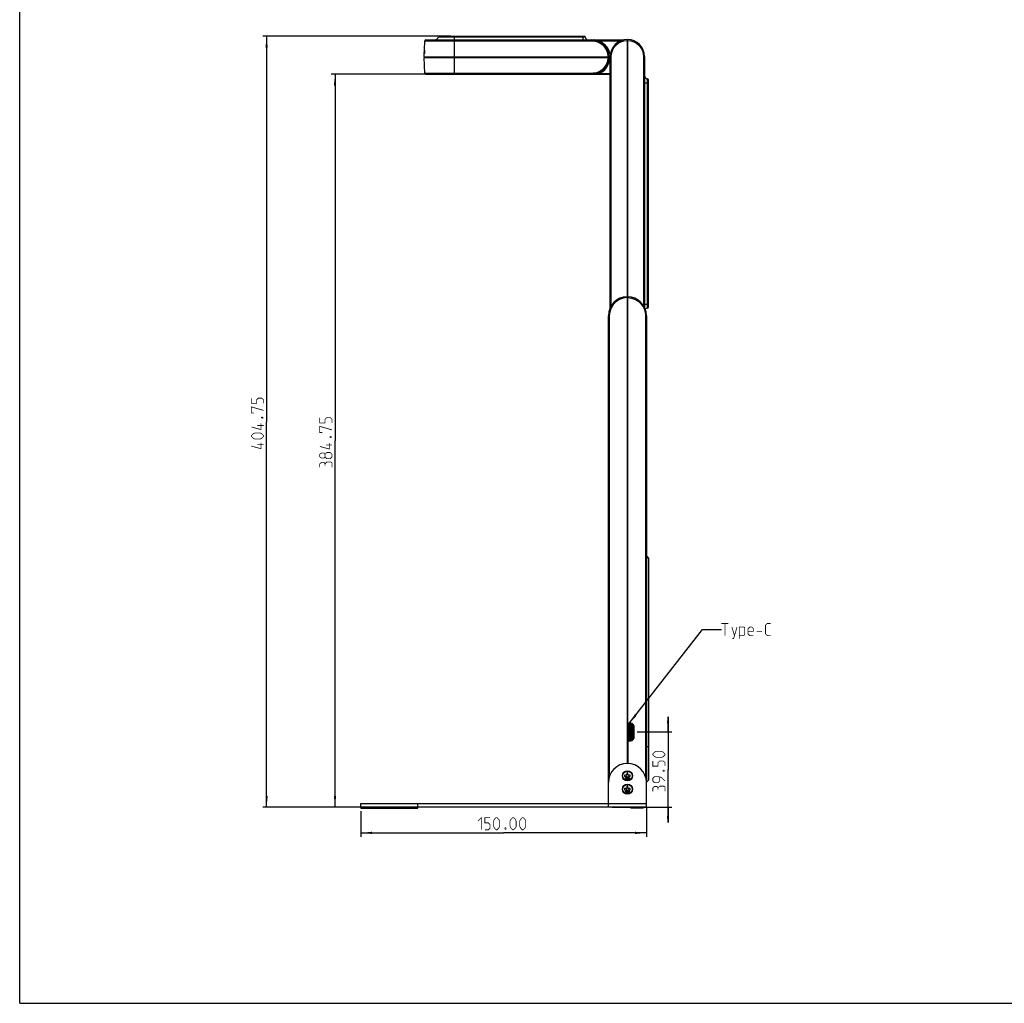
# Model space of a CAD drawing. Header units: millimetres. Extents: x 0 to 559, y 0 to 432.
# Tile 1 of 30: x 0 to 258, y 0 to 258. Entities that reach past the tile are written whole.
import ezdxf

# ---------------------------------------------------------------- set-up
doc = ezdxf.new("R2010")
doc.units = ezdxf.units.MM
doc.header["$LTSCALE"] = 30.734
doc.layers.get('0').update_dxf_attribs({"linetype": 'CONTINUOUS'})
for name, color, linetype in [('02___PRT_ALL_AXES', 7, 'CONTINUOUS'), ('03___PRT_ALL_CURVES', 7, 'CONTINUOUS'), ('06___PRT_ALL_SURFS', 7, 'CONTINUOUS')]:
    doc.layers.add(name, color=color, linetype=linetype)
doc.styles.get("Standard").update_dxf_attribs({"font": 'txt', "width": 0.8})
doc.dimstyles.new('DIMSTYLE_1', dxfattribs={"dimtxt": 3.2, "dimasz": 3, "dimexe": 0.18, "dimexo": 0.0625, "dimgap": 0.09, "dimtad": 1, "dimlfac": 2, "dimzin": 0, "dimdsep": 46, "dimtxsty": 'STANDARD', "dimblk": '_FILLED', "dimblk1": '_FILLED', "dimblk2": '_FILLED', "dimcen": 0.09, "dimadec": 0, "dimazin": 0, "dimtp": 0.01, "dimtm": 0.01, "dimtfac": 1, "dimtofl": 0, "dimtmove": 0, "dimatfit": 3, "dimldrblk": '_FILLED', "dimfxl": 1, "dimtolj": 1, "dimtzin": 0, "dimarcsym": 0})

# ---------------------------------------------------------------- blocks, each defined once
blk = doc.blocks.new('_FILLED')
at = {"color": 0, "linetype": 'BYBLOCK'}
blk.add_solid([(0, 0), (-1, 0.1), (-1, -0.1)], dxfattribs=at)
blk = doc.blocks.new('*D5')
at = {"color": 2, "linetype": 'CONTINUOUS'}
for p, q in [((89.5, 50.45), (89.5, 43.73)), ((164.5, 51.45), (164.5, 43.73)), ((89.5, 44.73), (127, 44.73)), ((164.5, 44.73), (127, 44.73))]:
    blk.add_line(p, q, dxfattribs=at)
at = {"color": 2, "linetype": 'CONTINUOUS', "xscale": 3, "yscale": 3, "zscale": 3, "rotation": 180}
blk.add_blockref('_FILLED', (89.5, 44.73), dxfattribs=at)
at = {"color": 2, "linetype": 'CONTINUOUS', "xscale": 3, "yscale": 3, "zscale": 3}
blk.add_blockref('_FILLED', (164.5, 44.73), dxfattribs=at)
blk = doc.blocks.new('*D6')
at = {"color": 2, "linetype": 'CONTINUOUS'}
for p, q in [((170.17, 71.21), (170.17, 75.21)), ((170.17, 75.21), (170.17, 61.33)), ((162.08, 71.21), (171.17, 71.21)), ((170.17, 47.45), (170.17, 61.33)), ((155.5, 51.45), (171.17, 51.45)), ((170.17, 51.45), (170.17, 47.45))]:
    blk.add_line(p, q, dxfattribs=at)
at = {"color": 2, "linetype": 'CONTINUOUS', "xscale": 3, "yscale": 3, "zscale": 3}
for p, rotation in [((170.17, 71.21), 270), ((170.17, 51.45), 90)]:
    blk.add_blockref('_FILLED', p, dxfattribs=dict(at, rotation=rotation))
blk = doc.blocks.new('*D7')
at = {"color": 2, "linetype": 'CONTINUOUS'}
for p, q in [((113.15, 243.83), (81.76, 243.83)), ((82.76, 243.83), (82.76, 147.64)), ((82.76, 51.45), (82.76, 147.64)), ((103.5, 51.45), (81.76, 51.45))]:
    blk.add_line(p, q, dxfattribs=at)
at = {"color": 2, "linetype": 'CONTINUOUS', "xscale": 3, "yscale": 3, "zscale": 3}
for p, rotation in [((82.76, 243.83), 90), ((82.76, 51.45), 270)]:
    blk.add_blockref('_FILLED', p, dxfattribs=dict(at, rotation=rotation))
blk = doc.blocks.new('*D8')
at = {"color": 2, "linetype": 'CONTINUOUS'}
for p, q in [((113.15, 253.83), (63.81, 253.83)), ((64.81, 253.83), (64.81, 152.64)), ((64.81, 51.45), (64.81, 152.64)), ((103.5, 51.45), (63.81, 51.45))]:
    blk.add_line(p, q, dxfattribs=at)
at = {"color": 2, "linetype": 'CONTINUOUS', "xscale": 3, "yscale": 3, "zscale": 3}
for p, rotation in [((64.81, 253.83), 90), ((64.81, 51.45), 270)]:
    blk.add_blockref('_FILLED', p, dxfattribs=dict(at, rotation=rotation))

msp = doc.modelspace()

# ---------------------------------------------------------------- linework, layer by layer
at = {"color": 7, "linetype": 'CONTINUOUS'}
for p, q in [((0, 0), (0, 431.8)), ((109.88, 253.6286), (148.4204, 253.6286)), ((110.1249, 253.8286), (148.1755, 253.8286)), ((114.1502, 243.8286), (114.1502, 253.8286)), ((147.9002, 252.8286), (147.9002, 253.8286)), ((106.2394, 250.1062), (106.3697, 252.5917)), ((106.3697, 252.5917), (150.1502, 252.5917)), ((106.6194, 252.8286), (150.1502, 252.8286)), ((150.1502, 252.8286), (150.1502, 252.5917)), ((150.4036, 252.8286), (158.4785, 252.8286)), ((152.1173, 252.6391), (157.8832, 252.6391)), ((159.4252, 252.953), (159.4252, 62.9451)), ((159.4252, 252.8286), (159.5002, 252.8286)), ((159.4252, 252.6391), (159.5002, 252.6391)), ((159.5752, 252.3028), (159.4252, 252.2949)), ((159.5752, 251.8035), (159.4252, 251.7956)), ((159.5002, 252.8286), (159.5002, 252.6391)), ((159.5002, 252.6391), (159.5752, 252.6366)), ((159.5752, 73.0836), (159.5752, 252.953)), ((106.1502, 248.4036), (106.1949, 249.2562)), ((106.1502, 248.4036), (155.0002, 248.4036)), ((106.3697, 244.0655), (106.1502, 248.2536)), ((106.1502, 248.2536), (155.0002, 248.2536)), ((106.1949, 249.2562), (106.1989, 249.2562)), ((106.1989, 249.2562), (106.205, 249.2759)), ((106.2067, 249.4062), (106.2027, 249.4062)), ((106.205, 249.2759), (106.2148, 249.3356)), ((106.2092, 249.3011), (106.2069, 249.2886)), ((106.2316, 249.9562), (106.2356, 249.9562)), ((106.2434, 250.1062), (106.2394, 250.1062)), ((106.2473, 250.0886), (106.2434, 250.1062)), ((106.2477, 250.0852), (106.2434, 250.1062)), ((106.2512, 250.0241), (106.2477, 250.0852)), ((106.2515, 250.0046), (106.2521, 249.9825)), ((106.8502, 248.4036), (106.8554, 248.2536)), ((153.5944, 248.2536), (153.5996, 248.4036)), ((153.9442, 248.2536), (153.9494, 248.4036)), ((154.2939, 248.2536), (154.2992, 248.4036)), ((155.0002, 182.6263), (155.0002, 248.4536)), ((155.0002, 248.4536), (155.2371, 248.4536)), ((155.2371, 183.0079), (155.2371, 248.4536)), ((163.7633, 248.4536), (163.7633, 183.0079)), ((164.0002, 248.4536), (163.7633, 248.4536)), ((164.0002, 248.4536), (164.0002, 182.6261)), ((150.1502, 244.0655), (106.3697, 244.0655)), ((106.6194, 243.8286), (155.0002, 243.8286)), ((150.1502, 243.8286), (150.1502, 244.0655)), ((152.1173, 244.0181), (155.0002, 244.0181)), ((164.0188, 243.1854), (164.0002, 243.2263)), ((164.0237, 243.1922), (164.019, 243.1855)), ((164.0264, 243.196), (164.0237, 243.1922)), ((164.0273, 243.1971), (164.0264, 243.196)), ((164.0002, 241.6036), (165.0002, 241.6036)), ((164.7621, 182.4527), (164.7621, 242.6045)), ((165.0002, 182.7024), (165.0002, 242.3548)), ((159.4252, 184.7476), (159.5752, 184.7529)), ((159.4252, 184.4978), (159.5752, 184.503)), ((164.0002, 183.4536), (165.0002, 183.4536)), ((154.5002, 51.4536), (154.5002, 180.4536)), ((154.7437, 180.4536), (154.5002, 180.4536)), ((154.7437, 180.4536), (154.7437, 59.4037)), ((164.5002, 180.4536), (164.2633, 180.4536)), ((164.2633, 180.4536), (164.2633, 59.385)), ((164.5002, 180.4536), (164.5002, 58.5637)), ((165.0002, 116.9536), (164.5002, 117.4536)), ((164.6671, 117.1099), (164.5109, 117.2644)), ((165.0002, 116.7768), (164.6671, 117.1099)), ((165.0002, 116.9536), (165.0002, 58.579)), ((159.4252, 74.7036), (159.5752, 74.7036)), ((159.5002, 67.7036), (159.5002, 74.7036)), ((159.5752, 73.5136), (160.431, 73.5136)), ((160.141, 72.6486), (160.116, 72.6486)), ((160.116, 72.6486), (160.116, 72.5086)), ((160.116, 72.5086), (160.141, 72.5086)), ((160.141, 72.3986), (160.116, 72.3986)), ((160.116, 72.2586), (160.116, 72.3986)), ((160.141, 72.8161), (160.201, 72.8761)), ((160.141, 69.5911), (160.141, 72.8161)), ((160.201, 72.7261), (160.141, 72.6855)), ((160.201, 72.8761), (160.381, 72.8761)), ((160.201, 69.5311), (160.201, 72.8761)), ((160.381, 72.7261), (160.201, 72.7261)), ((160.2535, 73.2791), (160.2535, 73.2886)), ((160.3285, 73.2786), (160.2535, 73.2786)), ((160.2535, 72.8708), (160.2535, 73.2786)), ((160.2535, 73.2639), (160.3285, 73.2639)), ((160.3285, 73.1932), (160.2535, 73.1932)), ((160.2535, 73.1579), (160.3285, 73.1579)), ((160.2535, 72.9261), (160.3285, 72.9261)), ((160.2535, 72.7849), (160.2535, 72.8707)), ((160.2535, 72.8706), (160.3285, 72.8706)), ((160.3285, 72.7849), (160.2535, 72.7849)), ((160.3285, 73.2791), (160.3285, 73.2886)), ((160.3285, 72.8708), (160.3285, 73.2786)), ((160.3285, 72.7849), (160.3285, 72.8707)), ((160.381, 72.8761), (160.441, 72.8161)), ((160.381, 69.5311), (160.381, 72.8761)), ((160.381, 72.7261), (160.441, 72.6855)), ((160.441, 69.5911), (160.441, 72.8161)), ((160.466, 72.6486), (160.441, 72.6486)), ((160.466, 72.5086), (160.441, 72.5086)), ((160.466, 72.3986), (160.441, 72.3986)), ((160.466, 72.6486), (160.466, 72.5086)), ((160.466, 72.3986), (160.466, 72.2586)), ((160.911, 72.6136), (160.586, 72.6136)), ((160.591, 69.7936), (160.591, 72.6136)), ((160.641, 72.6136), (160.641, 69.7936)), ((160.811, 72.6136), (160.811, 69.7936)), ((160.911, 72.6136), (160.911, 69.7936)), ((161.156, 72.6486), (161.081, 72.6486)), ((161.156, 72.5486), (161.081, 72.5486)), ((161.1502, 72.5305), (161.081, 72.5305)), ((161.156, 72.4586), (161.081, 72.4586)), ((161.156, 72.7886), (161.156, 69.6186)), ((160.116, 72.2586), (160.141, 72.2586)), ((160.141, 72.1486), (160.116, 72.1486)), ((160.116, 72.0086), (160.116, 72.1486)), ((160.116, 72.0086), (160.141, 72.0086)), ((160.141, 71.8986), (160.116, 71.8986)), ((160.116, 71.8986), (160.116, 71.7586)), ((160.116, 71.7586), (160.141, 71.7586)), ((160.141, 71.6486), (160.116, 71.6486)), ((160.116, 71.6486), (160.116, 71.5086)), ((160.116, 71.5086), (160.141, 71.5086)), ((160.141, 71.3986), (160.116, 71.3986)), ((160.116, 71.3986), (160.116, 71.2586)), ((160.116, 71.2586), (160.141, 71.2586)), ((160.141, 71.1486), (160.116, 71.1486)), ((160.116, 71.1486), (160.116, 71.0086)), ((160.116, 71.0086), (160.141, 71.0086)), ((160.141, 70.8986), (160.116, 70.8986)), ((160.116, 70.8986), (160.116, 70.7586)), ((160.116, 70.7586), (160.141, 70.7586)), ((160.141, 70.6486), (160.116, 70.6486)), ((160.116, 70.6486), (160.116, 70.5086)), ((160.116, 70.5086), (160.141, 70.5086)), ((160.141, 70.3986), (160.116, 70.3986)), ((160.116, 70.2586), (160.116, 70.3986)), ((160.116, 70.2586), (160.141, 70.2586)), ((160.141, 70.1486), (160.116, 70.1486)), ((160.116, 70.0086), (160.116, 70.1486)), ((160.116, 70.0086), (160.141, 70.0086)), ((160.141, 69.8986), (160.116, 69.8986)), ((160.116, 69.8986), (160.116, 69.7586)), ((160.466, 72.2586), (160.441, 72.2586)), ((160.466, 72.1486), (160.441, 72.1486)), ((160.466, 72.0086), (160.441, 72.0086)), ((160.466, 71.8986), (160.441, 71.8986)), ((160.466, 71.7586), (160.441, 71.7586)), ((160.466, 71.6486), (160.441, 71.6486)), ((160.466, 71.5086), (160.441, 71.5086)), ((160.466, 71.3986), (160.441, 71.3986)), ((160.466, 71.2586), (160.441, 71.2586)), ((160.466, 71.1486), (160.441, 71.1486)), ((160.466, 71.0086), (160.441, 71.0086)), ((160.466, 70.8986), (160.441, 70.8986)), ((160.466, 70.7586), (160.441, 70.7586)), ((160.466, 70.6486), (160.441, 70.6486)), ((160.466, 70.5086), (160.441, 70.5086)), ((160.466, 70.3986), (160.441, 70.3986)), ((160.466, 70.2586), (160.441, 70.2586)), ((160.466, 70.1486), (160.441, 70.1486)), ((160.466, 70.0086), (160.441, 70.0086)), ((160.466, 69.8986), (160.441, 69.8986)), ((160.466, 72.1486), (160.466, 72.0086)), ((160.466, 71.7586), (160.466, 71.8986)), ((160.466, 71.6486), (160.466, 71.5086)), ((160.466, 71.3986), (160.466, 71.2586)), ((160.466, 71.1486), (160.466, 71.0086)), ((160.466, 70.8986), (160.466, 70.7586)), ((160.466, 70.6486), (160.466, 70.5086)), ((160.466, 70.3986), (160.466, 70.2586)), ((160.466, 70.1486), (160.466, 70.0086)), ((160.466, 69.8986), (160.466, 69.7586)), ((160.911, 69.7936), (160.586, 69.7936)), ((161.156, 72.3586), (161.081, 72.3586)), ((161.146, 72.2786), (161.081, 72.2786)), ((161.146, 72.1286), (161.081, 72.1286)), ((161.081, 72.0486), (161.156, 72.0486)), ((161.156, 71.9486), (161.081, 71.9486)), ((161.146, 71.8786), (161.081, 71.8786)), ((161.081, 71.8586), (161.156, 71.8586)), ((161.081, 71.7586), (161.156, 71.7586)), ((161.081, 71.6486), (161.156, 71.6486)), ((161.081, 71.5486), (161.156, 71.5486)), ((161.146, 71.5286), (161.081, 71.5286)), ((161.081, 71.4586), (161.156, 71.4586)), ((161.156, 71.3586), (161.081, 71.3586)), ((161.146, 71.2786), (161.081, 71.2786)), ((161.146, 71.1286), (161.081, 71.1286)), ((161.081, 71.0486), (161.156, 71.0486)), ((161.081, 70.9486), (161.156, 70.9486)), ((161.146, 70.8786), (161.081, 70.8786)), ((161.081, 70.8586), (161.156, 70.8586)), ((161.081, 70.7586), (161.156, 70.7586)), ((161.156, 70.6486), (161.081, 70.6486)), ((161.081, 70.5486), (161.156, 70.5486)), ((161.146, 70.5286), (161.081, 70.5286)), ((161.156, 70.4586), (161.081, 70.4586)), ((161.081, 70.3586), (161.156, 70.3586)), ((161.146, 70.2786), (161.081, 70.2786)), ((161.146, 70.1286), (161.081, 70.1286)), ((161.156, 70.0486), (161.081, 70.0486)), ((161.081, 69.9486), (161.156, 69.9486)), ((161.146, 69.8786), (161.081, 69.8786)), ((161.081, 69.8586), (161.156, 69.8586)), ((159.4252, 67.7036), (159.5752, 67.7036)), ((159.5752, 69.3236), (159.5752, 62.9451)), ((159.5752, 68.8936), (160.431, 68.8936)), ((160.116, 69.7586), (160.141, 69.7586)), ((160.201, 69.6811), (160.141, 69.7217)), ((160.201, 69.5311), (160.141, 69.5911)), ((160.381, 69.6811), (160.201, 69.6811)), ((160.201, 69.5311), (160.381, 69.5311)), ((160.2535, 69.6222), (160.3285, 69.6222)), ((160.2535, 69.5366), (160.2535, 69.6222)), ((160.3285, 69.5366), (160.2535, 69.5366)), ((160.2535, 69.1353), (160.2535, 69.5362)), ((160.3285, 69.4811), (160.2535, 69.4811)), ((160.3285, 69.2493), (160.2535, 69.2493)), ((160.2535, 69.2139), (160.3285, 69.2139)), ((160.3285, 69.1432), (160.2535, 69.1432)), ((160.2535, 69.1286), (160.2535, 69.1303)), ((160.2535, 69.1286), (160.3285, 69.1286)), ((160.2535, 69.1186), (160.2535, 69.128)), ((160.3285, 69.5366), (160.3285, 69.6222)), ((160.3285, 69.1353), (160.3285, 69.5362)), ((160.3285, 69.1286), (160.3285, 69.1303)), ((160.3285, 69.1186), (160.3285, 69.128)), ((160.381, 69.6811), (160.441, 69.7217)), ((160.441, 69.5911), (160.381, 69.5311)), ((160.466, 69.7586), (160.441, 69.7586)), ((161.156, 69.7586), (161.081, 69.7586)), ((165.0002, 67.3286), (164.5002, 67.3286)), ((159.2002, 59.8536), (158.7502, 59.8536)), ((158.7502, 59.8536), (158.7502, 59.5536)), ((158.7502, 59.5536), (159.2002, 59.5536)), ((159.6502, 60.4536), (159.3502, 60.4536)), ((159.3502, 60.4536), (159.3502, 60.0036)), ((159.6502, 60.0036), (159.6502, 60.4536)), ((160.2502, 59.8536), (159.8002, 59.8536)), ((159.8002, 59.5536), (160.2502, 59.5536)), ((160.2502, 59.5536), (160.2502, 59.8536)), ((159.3502, 59.4036), (159.3502, 58.9536)), ((159.3502, 58.9536), (159.6502, 58.9536)), ((159.6502, 56.9536), (159.3502, 56.9536)), ((159.3502, 56.9536), (159.3502, 56.5036)), ((159.6502, 58.9536), (159.6502, 59.4036)), ((159.6502, 56.5036), (159.6502, 56.9536)), ((164.5002, 58.0786), (165.0002, 58.5786)), ((164.5002, 51.4536), (164.5002, 57.9536)), ((159.2002, 56.3536), (158.7502, 56.3536)), ((158.7502, 56.3536), (158.7502, 56.0536)), ((158.7502, 56.0536), (159.2002, 56.0536)), ((159.3502, 55.9036), (159.3502, 55.4536)), ((159.3502, 55.4536), (159.6502, 55.4536)), ((159.6502, 55.4536), (159.6502, 55.9036)), ((160.2502, 56.3536), (159.8002, 56.3536)), ((159.8002, 56.0536), (160.2502, 56.0536)), ((160.2502, 56.0536), (160.2502, 56.3536)), ((89.5002, 52.4536), (164.5002, 52.4536)), ((89.5002, 51.4536), (89.5002, 52.4536)), ((104.5002, 51.2036), (104.5002, 52.4536)), ((164.5002, 51.4536), (89.5002, 51.4536)), ((89.5003, 51.2036), (104.5001, 51.2036)), ((102.8335, 51.2036), (102.8335, 51.4536)), ((0, 0), (558.8, 0))]:
    msp.add_line(p, q, dxfattribs=at)
at = {"color": 2, "linetype": 'CONTINUOUS'}
for p, q in [((159.8393, 73.3039), (179.1753, 98.0862)), ((179.1753, 98.0862), (184.1753, 98.0862))]:
    msp.add_line(p, q, dxfattribs=at)
at = {"color": 4, "linetype": 'CONTINUOUS'}
for p, q in [((159.501, 72.8411), (159.501, 73.6236)), ((159.501, 69.5661), (159.501, 68.7836))]:
    msp.add_line(p, q, dxfattribs=at)
at = {"color": 6, "linetype": 'CONTINUOUS'}
for p, q in [((159.501, 69.6186), (159.501, 72.7886)), ((159.651, 72.7886), (159.576, 72.7886)), ((159.576, 72.7886), (159.576, 69.6186)), ((159.651, 72.7886), (159.651, 69.6186)), ((159.6718, 72.7536), (159.651, 72.7536)), ((159.751, 72.2729), (159.6525, 72.3928)), ((159.996, 72.6387), (159.661, 72.6387)), ((159.661, 72.6387), (159.661, 72.3825)), ((159.996, 72.6136), (159.671, 72.6136)), ((159.671, 72.6136), (159.671, 72.3703)), ((159.711, 72.6136), (159.711, 72.6387)), ((159.736, 72.6136), (159.736, 72.6387)), ((159.771, 69.7936), (159.771, 72.6136)), ((159.836, 72.6136), (159.836, 72.6387)), ((159.851, 73.3617), (159.851, 73.5136)), ((159.851, 73.0911), (159.851, 73.1861)), ((159.876, 73.5136), (159.926, 73.4636)), ((160.681, 73.4636), (159.926, 73.4636)), ((159.926, 73.4636), (159.926, 73.3963)), ((159.941, 69.7936), (159.941, 72.6136)), ((159.991, 69.7936), (159.991, 72.6136)), ((160.056, 72.7261), (159.996, 72.7261)), ((159.996, 69.6811), (159.996, 72.7261)), ((160.001, 73.4636), (160.001, 73.5136)), ((160.085, 72.8147), (160.141, 72.7511)), ((160.151, 73.4386), (160.5625, 73.4386)), ((160.431, 73.3636), (160.151, 73.3636)), ((160.151, 73.3636), (160.151, 73.2886)), ((160.151, 73.2886), (160.431, 73.2886)), ((160.3285, 73.2786), (160.5253, 73.2786)), ((160.331, 73.4636), (160.331, 73.4386)), ((160.381, 73.4386), (160.381, 73.4636)), ((160.431, 73.2886), (160.431, 73.3636)), ((160.441, 72.7511), (160.497, 72.8147)), ((160.586, 72.7511), (160.526, 72.7511)), ((160.526, 72.7261), (160.526, 72.7511)), ((160.586, 69.6811), (160.586, 72.7511)), ((160.921, 72.6387), (160.586, 72.6387)), ((160.5989, 73.4431), (160.6815, 73.4637)), ((160.606, 73.4636), (160.606, 73.4448)), ((160.7414, 73.1786), (160.6246, 73.1786)), ((160.656, 73.4636), (160.656, 73.4573)), ((160.746, 72.6387), (160.746, 72.6136)), ((160.8586, 73.358), (160.7764, 73.3374)), ((160.846, 72.6387), (160.846, 72.6136)), ((161.006, 72.7886), (160.931, 72.7886)), ((160.931, 69.6186), (160.931, 72.7886)), ((160.971, 73.1786), (160.9498, 73.1786)), ((161.0156, 73.1936), (160.951, 73.1936)), ((161.006, 71.2061), (161.006, 72.7886)), ((161.0621, 72.9411), (161.1257, 72.9411)), ((161.106, 72.7887), (161.081, 72.7887)), ((161.081, 72.7886), (161.081, 69.6186)), ((161.106, 72.9411), (161.106, 72.7887)), ((161.131, 72.9144), (161.131, 72.8577)), ((159.751, 71.9988), (159.651, 71.8422)), ((159.751, 70.4084), (159.651, 70.565)), ((159.751, 70.1343), (159.6525, 70.0144)), ((159.661, 71.8578), (159.661, 70.5493)), ((159.661, 70.0247), (159.661, 69.7685)), ((159.671, 71.8735), (159.671, 70.5337)), ((159.671, 70.0368), (159.671, 69.7936)), ((159.996, 69.7936), (159.671, 69.7936)), ((159.711, 69.7685), (159.711, 69.7936)), ((159.736, 69.7685), (159.736, 69.7936)), ((159.751, 72.2729), (159.751, 71.9988)), ((159.751, 70.4084), (159.751, 70.1343)), ((159.836, 69.7685), (159.836, 69.7936)), ((160.746, 69.7936), (160.746, 69.7685)), ((160.846, 69.7936), (160.846, 69.7685)), ((161.081, 71.2061), (160.931, 71.2061)), ((160.931, 71.2011), (161.081, 71.2011)), ((161.006, 69.6186), (161.006, 71.2011)), ((159.576, 69.6186), (159.651, 69.6186)), ((159.6718, 69.6536), (159.651, 69.6536)), ((159.996, 69.7685), (159.661, 69.7685)), ((159.851, 69.2211), (159.851, 69.3161)), ((159.851, 68.8936), (159.851, 69.0455)), ((159.926, 68.9436), (159.876, 68.8936)), ((159.926, 69.0109), (159.926, 68.9436)), ((160.681, 68.9436), (159.926, 68.9436)), ((160.056, 69.6811), (159.996, 69.6811)), ((160.001, 68.8936), (160.001, 68.9436)), ((160.141, 69.6561), (160.085, 69.5924)), ((160.151, 69.1186), (160.431, 69.1186)), ((160.151, 69.1186), (160.151, 69.0436)), ((160.151, 69.0436), (160.431, 69.0436)), ((160.5625, 68.9686), (160.151, 68.9686)), ((160.2535, 69.1303), (160.2535, 69.1353)), ((160.3285, 69.1353), (160.3285, 69.1303)), ((160.3285, 69.1286), (160.525, 69.1286)), ((160.331, 68.9686), (160.331, 68.9436)), ((160.381, 68.9436), (160.381, 68.9686)), ((160.431, 69.0436), (160.431, 69.1186)), ((160.497, 69.5924), (160.441, 69.6561)), ((160.586, 69.6811), (160.526, 69.6811)), ((160.921, 69.7685), (160.586, 69.7685)), ((160.6815, 68.9435), (160.5989, 68.9641)), ((160.606, 68.9623), (160.606, 68.9436)), ((160.7414, 69.2286), (160.6246, 69.2286)), ((160.656, 68.9436), (160.656, 68.9498)), ((160.7764, 69.0697), (160.8586, 69.0492)), ((160.931, 69.6186), (161.006, 69.6186)), ((160.971, 69.2286), (160.9498, 69.2286)), ((160.951, 69.2136), (161.0156, 69.2136)), ((160.9942, 69.2661), (161.0506, 69.2661)), ((161.0739, 69.5411), (161.1406, 69.5411)), ((161.081, 69.6185), (161.106, 69.6185)), ((161.106, 69.6185), (161.106, 69.5411)), ((161.131, 69.5494), (161.131, 69.5411))]:
    msp.add_line(p, q, dxfattribs=at)
at = {"color": 7, "linetype": 'CONTINUOUS'}
for points in [[(150.1502, 252.5917), (150.5141, 252.5761), (150.9173, 252.5219), (151.3589, 252.4162), (151.8343, 252.2438), (152.3343, 251.9875), (152.8418, 251.6307), (153.3159, 251.1774), (153.7048, 250.6714), (153.992, 250.159), (154.1895, 249.6633), (154.3128, 249.1992), (154.3778, 248.7771), (154.3997, 248.4036)], [(150.685, 252.8152), (150.66, 252.8079), (150.6343, 252.8046)], [(150.7587, 252.8286), (150.7339, 252.8271), (150.7092, 252.8225), (150.685, 252.8152)], [(150.685, 252.8152), (151.0975, 252.7862), (151.4822, 252.7439), (151.8193, 252.694), (152.1173, 252.6391)], [(152.0137, 252.4246), (152.023, 252.44), (152.0458, 252.4859), (152.0788, 252.5556), (152.1173, 252.6391)], [(152.1173, 252.6391), (152.8157, 252.2472), (153.4456, 251.7364), (153.9606, 251.1516), (154.3438, 250.5462), (154.609, 249.9531), (154.7767, 249.3914), (154.8674, 248.8729), (154.8994, 248.4036)], [(155.2371, 248.4536), (155.3169, 249.2732), (155.5539, 250.0637), (155.9395, 250.7938), (156.4589, 251.4356), (157.0928, 251.9649), (157.8175, 252.3619), (158.6053, 252.6111), (159.4252, 252.7031)], [(159.5752, 252.7031), (160.3949, 252.6111), (161.1827, 252.362), (161.9075, 251.965), (162.5414, 251.4357), (163.0609, 250.7939), (163.4465, 250.0637), (163.6835, 249.2733), (163.7633, 248.4536)], [(106.2069, 249.2886), (106.2051, 249.2796), (106.2039, 249.2744), (106.2038, 249.274)], [(106.2356, 249.9562), (106.2373, 249.9502), (106.2387, 249.9325), (106.2397, 249.9038), (106.24, 249.8653), (106.2396, 249.8188), (106.2383, 249.7663), (106.2362, 249.7101), (106.2332, 249.6526), (106.2294, 249.5963), (106.2252, 249.5437), (106.2207, 249.4971), (106.2163, 249.4586), (106.2123, 249.4299), (106.2091, 249.4122), (106.2067, 249.4062)], [(106.2192, 249.371), (106.2097, 249.3863), (106.2067, 249.4062)], [(106.2209, 249.3842), (106.2177, 249.3584), (106.2146, 249.336), (106.2117, 249.3169)], [(106.2148, 249.3356), (106.2264, 249.4298), (106.2375, 249.5485), (106.2462, 249.6798), (106.2514, 249.811), (106.2528, 249.9295), (106.2512, 250.0241)], [(106.2521, 249.9825), (106.2524, 249.9581), (106.2526, 249.9315), (106.2526, 249.9028), (106.2523, 249.872), (106.2518, 249.8391), (106.251, 249.8041), (106.2499, 249.7671), (106.2483, 249.7281), (106.2464, 249.6873), (106.2441, 249.6451), (106.2413, 249.6025), (106.2383, 249.5604), (106.2349, 249.5197), (106.2314, 249.4811), (106.2279, 249.4456), (106.2243, 249.4132), (106.2209, 249.3842)], [(106.2519, 249.9904), (106.2511, 249.9899), (106.2401, 249.9745), (106.2356, 249.9562)], [(106.2478, 250.0774), (106.2486, 250.0686), (106.2494, 250.0563)], [(106.2502, 250.0415), (106.2509, 250.0242), (106.2515, 250.0046)], [(154.3997, 248.2536), (154.3779, 247.881), (154.3132, 247.46), (154.1905, 246.9971), (153.9941, 246.5025), (153.7082, 245.9911), (153.3209, 245.4854), (152.8477, 245.0313), (152.3399, 244.673), (151.8389, 244.4154), (151.3622, 244.242), (150.9192, 244.1357), (150.5149, 244.0812), (150.1502, 244.0655)], [(152.1173, 244.0181), (152.8733, 244.4498), (153.5548, 245.0294), (154.0979, 245.7001), (154.4831, 246.3953), (154.7273, 247.0718), (154.8565, 247.6986), (154.8994, 248.2536)], [(150.1502, 243.8286), (150.4935, 243.8341), (150.7995, 243.8484), (151.0744, 243.8689), (151.3245, 243.8941), (151.5533, 243.9228), (151.7603, 243.9536), (151.9474, 243.9855), (152.1173, 244.0181)], [(152.1173, 244.0181), (152.0788, 244.1016), (152.0458, 244.1713), (152.023, 244.2171), (152.0137, 244.2326)], [(159.4252, 185.2031), (158.3823, 185.0717), (157.3899, 184.7123), (156.5013, 184.1426), (155.7609, 183.3911), (155.2045, 182.4945), (154.8598, 181.4976), (154.7437, 180.4536)], [(159.5752, 185.2032), (160.6199, 185.0729), (161.6137, 184.714), (162.5035, 184.1443), (163.2449, 183.3926), (163.8019, 182.4957), (164.1469, 181.4985), (164.2633, 180.4536)]]:
    msp.add_lwpolyline(points, dxfattribs=at)
at = {"color": 2, "linetype": 'CONTINUOUS', "const_width": 0.2}
for points in [[(64.0119, 157.4411), (64.0119, 158.3554), (63.5548, 158.8125), (62.6405, 158.8125), (62.1833, 158.3554), (62.1833, 157.4411), (60.8119, 157.4411), (60.8119, 158.8125)], [(61.4976, 154.9268), (60.8119, 154.9268), (60.8119, 156.5268), (64.0119, 155.6125)], [(63.4786, 153.7839), (63.6309, 153.8601), (63.7071, 153.8601), (63.8595, 153.7839), (63.8595, 153.6316), (63.7071, 153.5554), (63.6309, 153.5554), (63.4786, 153.6316), (63.4786, 153.7839)], [(81.963, 152.3268), (81.963, 153.2411), (81.5058, 153.6982), (80.5915, 153.6982), (80.1344, 153.2411), (80.1344, 152.3268), (78.763, 152.3268), (78.763, 153.6982)], [(63.3262, 152.1839), (63.3262, 150.5839), (60.8119, 151.2697)], [(64.0119, 151.6506), (62.4119, 151.6506)], [(79.4487, 149.8125), (78.763, 149.8125), (78.763, 151.4125), (81.963, 150.4982)], [(63.0976, 148.0697), (61.7262, 148.0697), (61.269, 148.2982), (60.8119, 148.7554), (60.8119, 148.9839), (61.269, 149.4411), (61.7262, 149.6697), (63.0976, 149.6697), (63.5548, 149.4411), (64.0119, 148.9839), (64.0119, 148.7554), (63.5548, 148.2982), (63.0976, 148.0697)], [(81.4296, 148.6697), (81.582, 148.7459), (81.6582, 148.7459), (81.8106, 148.6697), (81.8106, 148.5173), (81.6582, 148.4411), (81.582, 148.4411), (81.4296, 148.5173), (81.4296, 148.6697)], [(63.3262, 147.1554), (63.3262, 145.5554), (60.8119, 146.2411)], [(64.0119, 146.622), (62.4119, 146.622)], [(81.2772, 147.0697), (81.2772, 145.4697), (78.763, 146.1554)], [(81.963, 146.5363), (80.363, 146.5363)], [(80.1344, 143.4125), (79.9058, 143.1078), (79.2201, 143.1078), (78.763, 143.4125), (78.763, 144.0982), (79.2201, 144.403), (79.9058, 144.403), (80.1344, 144.0982), (80.5915, 144.5554), (81.5058, 144.5554), (81.963, 144.0982), (81.963, 143.4125), (81.5058, 142.9554)], [(81.5058, 142.9554), (80.5915, 142.9554), (80.1344, 143.4125), (80.1344, 144.0982)], [(81.963, 140.6697), (81.963, 141.8125), (81.7344, 142.0411), (80.5915, 142.0411), (80.1344, 141.5839), (80.1344, 141.1268)], [(80.1344, 141.5839), (79.9058, 141.9649), (79.2201, 141.9649), (78.763, 141.5839), (78.763, 140.6697)], [(184.1753, 99.6862), (186.0038, 99.6862)], [(185.0896, 96.4862), (185.0896, 99.6862)], [(186.9181, 95.7243), (187.3753, 95.7243), (188.2896, 98.7719)], [(186.9181, 98.7719), (187.6038, 96.4862)], [(188.8991, 95.7243), (188.8991, 98.7719), (190.0419, 98.7719), (190.2705, 98.5433), (190.2705, 96.7148), (190.0419, 96.4862), (188.8991, 96.4862)], [(192.5562, 96.4862), (191.6419, 96.4862), (191.1848, 96.9433), (191.1848, 98.3148), (191.6419, 98.7719), (192.0991, 98.7719), (192.5562, 98.3148), (192.5562, 97.629), (191.1848, 97.629)], [(197.1276, 96.4862), (196.2134, 96.4862), (195.7562, 96.9433), (195.7562, 99.229), (196.2134, 99.6862), (197.1276, 99.6862)], [(193.4705, 97.629), (194.8419, 97.629)], [(168.4552, 64.5298), (167.0838, 64.5298), (166.6266, 64.7584), (166.1695, 65.2156), (166.1695, 65.4441), (166.6266, 65.9013), (167.0838, 66.1298), (168.4552, 66.1298), (168.9124, 65.9013), (169.3695, 65.4441), (169.3695, 65.2156), (168.9124, 64.7584), (168.4552, 64.5298)], [(169.3695, 62.2441), (169.3695, 63.1584), (168.9124, 63.6155), (167.9981, 63.6155), (167.5409, 63.1584), (167.5409, 62.2441), (166.1695, 62.2441), (166.1695, 63.6155)], [(169.3695, 58.3584), (168.4552, 59.2727), (167.5409, 59.5013), (166.6266, 59.5013), (166.1695, 59.0441), (166.1695, 58.3584), (166.6266, 57.9013), (167.5409, 57.9013), (167.9981, 58.3584), (167.9981, 59.3489)], [(168.8362, 61.1013), (168.9886, 61.1775), (169.0647, 61.1775), (169.2171, 61.1013), (169.2171, 60.9489), (169.0647, 60.8727), (168.9886, 60.8727), (168.8362, 60.9489), (168.8362, 61.1013)], [(167.5409, 56.5298), (167.3124, 56.9108), (166.6266, 56.9108), (166.1695, 56.5298), (166.1695, 55.6155)], [(169.3695, 55.6155), (169.3695, 56.7584), (169.1409, 56.987), (167.9981, 56.987), (167.5409, 56.5298), (167.5409, 56.0727)], [(120.2573, 47.8195), (121.1716, 48.7337), (121.1716, 45.5337)], [(122.0859, 45.5337), (123.0002, 45.5337), (123.4573, 45.9909), (123.4573, 46.9052), (123.0002, 47.3623), (122.0859, 47.3623), (122.0859, 48.7337), (123.4573, 48.7337)], [(124.3716, 46.448), (124.3716, 47.8195), (124.6002, 48.2766), (125.0573, 48.7337), (125.2859, 48.7337), (125.7431, 48.2766), (125.9716, 47.8195), (125.9716, 46.448), (125.7431, 45.9909), (125.2859, 45.5337), (125.0573, 45.5337), (124.6002, 45.9909), (124.3716, 46.448)], [(128.7145, 46.448), (128.7145, 47.8195), (128.9431, 48.2766), (129.4002, 48.7337), (129.6288, 48.7337), (130.0859, 48.2766), (130.3145, 47.8195), (130.3145, 46.448), (130.0859, 45.9909), (129.6288, 45.5337), (129.4002, 45.5337), (128.9431, 45.9909), (128.7145, 46.448)], [(131.2288, 46.448), (131.2288, 47.8195), (131.4573, 48.2766), (131.9145, 48.7337), (132.1431, 48.7337), (132.6002, 48.2766), (132.8288, 47.8195), (132.8288, 46.448), (132.6002, 45.9909), (132.1431, 45.5337), (131.9145, 45.5337), (131.4573, 45.9909), (131.2288, 46.448)], [(127.5716, 46.0671), (127.6478, 45.9147), (127.6478, 45.8385), (127.5716, 45.6861), (127.4192, 45.6861), (127.3431, 45.8385), (127.3431, 45.9147), (127.4192, 46.0671), (127.5716, 46.0671)]]:
    msp.add_lwpolyline(points, dxfattribs=at)
at = {"color": 6, "linetype": 'CONTINUOUS'}
for points in [[(159.6512, 72.3936), (159.6517, 72.3935), (159.6521, 72.3932), (159.6525, 72.3928)], [(159.8976, 73.2174), (159.8947, 73.2119), (159.8828, 73.1919), (159.8683, 73.17), (159.851, 73.1459)], [(159.6525, 70.0144), (159.6521, 70.0139), (159.6517, 70.0137), (159.6512, 70.0136)], [(159.851, 69.2613), (159.8686, 69.2368), (159.8833, 69.2146), (159.8953, 69.1943), (159.8977, 69.1898)]]:
    msp.add_lwpolyline(points, dxfattribs=at)
at = {"color": 7, "linetype": 'CONTINUOUS'}
for centre in [(159.5002, 59.7036), (159.5002, 56.2036)]:
    msp.add_circle(centre, 1.325, dxfattribs=at)
for centre, radius, start, end in [((108.9002, 253.8286), 1, 274.789688, 348.463042), ((110.1249, 253.5786), 0.25, 90, 168.463036), ((148.1755, 253.5786), 0.25, 11.536959, 90), ((149.4002, 253.8286), 1, 191.536959, 270), ((106.6193, 252.5786), 0.25, 90, 177), ((150.1502, 248.3286), 4.5, 0.954974, 90), ((159.5002, 248.4536), 4.5, 90.954974, 180), ((159.5002, 248.3286), 4.5, 89.079887, 90), ((159.5002, 248.4536), 4.5, 0, 89.045025), ((106.2448, 249.2536), 0.05, 142.455331, 177), ((106.2527, 249.4036), 0.05, 177.000005, 226.726727), ((106.2815, 249.9536), 0.05, 126.653055, 177), ((106.2894, 250.1036), 0.05, 177, 212.370046), ((150.1502, 248.3286), 4.5, 270, 359.045026), ((106.6193, 244.0786), 0.25, 183, 270), ((163.7858, 243.1326), 0.25, 14.957592, 28.459109), ((164.8002, 243.4036), 0.8, 194.95764, 267.270597), ((164.7502, 242.3548), 0.25, 0, 87.270597), ((159.5002, 180.4536), 5, 90.859471, 180), ((159.5002, 180.4536), 5, 0, 89.140529), ((164.8002, 181.6536), 0.8, 92.729403, 141.98157), ((164.7502, 182.7024), 0.25, 272.729403, 360), ((160.431, 72.7886), 0.725, 0, 90), ((160.911, 72.2786), 0.025, 35.358252, 89.999985), ((160.911, 72.1286), 0.025, 269.999817, 324.641748), ((160.911, 70.2786), 0.025, 35.358265, 89.999984), ((160.911, 70.1286), 0.025, 269.999818, 324.641749), ((160.431, 69.6186), 0.725, 270, 360), ((159.5002, 57.9536), 5, 0, 180), ((159.2002, 60.0036), 0.15, 270, 360), ((159.2002, 59.4036), 0.15, 0, 90), ((159.8002, 60.0036), 0.15, 180, 270), ((159.8002, 59.4036), 0.15, 90, 180), ((159.2002, 56.5036), 0.15, 270, 360), ((159.2002, 55.9036), 0.15, 0, 90), ((159.8002, 56.5036), 0.15, 180, 270), ((159.8002, 55.9036), 0.15, 90, 180)]:
    msp.add_arc(centre, radius, start, end, dxfattribs=at)
at = {"color": 6, "linetype": 'CONTINUOUS'}
for centre, radius, start, end in [((160.151, 72.7886), 0.65, 90, 180), ((160.151, 72.7886), 0.575, 90, 180), ((160.151, 72.7886), 0.5, 90, 180), ((160.301, 72.6387), 0.64, 94.256335, 180), ((160.301, 72.6387), 0.54, 95.046429, 180), ((160.206, 72.7261), 0.15, 91.884773, 180), ((160.281, 72.6387), 0.64, 0, 85.743665), ((160.281, 72.6387), 0.54, 0, 84.953571), ((160.376, 72.7261), 0.15, 0, 88.082803), ((160.431, 72.7886), 0.65, 0, 90), ((160.431, 72.7886), 0.575, 0, 90), ((160.431, 72.7886), 0.5, 0, 90), ((160.5625, 73.5886), 0.15, 270, 284.036244), ((160.771, 73.0286), 0.25, 10.00616, 41.424651), ((160.871, 73.0286), 0.15, 19.611164, 39.912351), ((161.171, 72.7149), 0.1, 134.427003, 155.151534), ((161.031, 72.8577), 0.1, 314.427005, 316.161233), ((161.031, 72.8577), 0.1, 319.14216, 0.000001), ((161.171, 71.6524), 0.1, 134.427005, 155.151529), ((161.171, 70.7548), 0.1, 204.850641, 225.572995), ((161.171, 72.0048), 0.1, 214.428338, 225.572997), ((161.171, 70.4024), 0.1, 134.427003, 145.575222), ((161.031, 71.8619), 0.1, 9.693074, 45.572995), ((161.031, 71.7952), 0.1, 314.427003, 338.298212), ((161.031, 70.6119), 0.1, 21.691506, 45.572997), ((161.031, 70.5452), 0.1, 314.427005, 350.293305), ((160.151, 69.6186), 0.65, 180, 270), ((160.151, 69.6186), 0.575, 180, 270), ((160.151, 69.6186), 0.5, 180, 270), ((160.301, 69.7685), 0.64, 180, 265.743665), ((160.301, 69.7685), 0.54, 180, 264.953571), ((160.206, 69.6811), 0.15, 180, 268.082805), ((160.281, 69.7685), 0.64, 274.256335, 360), ((160.281, 69.7685), 0.54, 275.046429, 360), ((160.376, 69.6811), 0.15, 271.884774, 360), ((160.431, 69.6186), 0.65, 270, 360), ((160.431, 69.6186), 0.575, 270, 360), ((160.431, 69.6186), 0.5, 270, 360), ((160.5625, 68.8186), 0.15, 75.963756, 90), ((160.771, 69.3786), 0.25, 319.120118, 351.111537), ((160.871, 69.3786), 0.15, 320.052225, 340.369767), ((161.171, 69.6923), 0.1, 204.850636, 225.572997), ((161.031, 69.5494), 0.1, 43.835061, 45.572995), ((161.031, 69.5494), 0.1, 359.999999, 40.841924)]:
    msp.add_arc(centre, radius, start, end, dxfattribs=at)
at = {"color": 2, "linetype": 'CONTINUOUS'}
msp.add_solid([(161.4482, 75.8537), (159.8393, 73.3039), (161.9212, 75.4846)], dxfattribs=at)
at = {"layer": '02___PRT_ALL_AXES', "color": 7, "linetype": 'CONTINUOUS'}
for p, q in [((89.5002, 51.4536), (89.5002, 51.2036)), ((160.3752, 51.4536), (160.3752, 51.2036)), ((163.6252, 51.2036), (160.3752, 51.2036)), ((163.6252, 51.4536), (163.6252, 51.2036))]:
    msp.add_line(p, q, dxfattribs=at)
for centre in [(159.5002, 59.7036), (159.5002, 56.2036)]:
    msp.add_circle(centre, 1.25, dxfattribs=at)
at = {"layer": '03___PRT_ALL_CURVES', "color": 40, "linetype": 'CONTINUOUS'}
for p, q in [((159.0419, 59.11), (159.0502, 59.144)), ((159.0419, 58.9823), (159.0419, 59.11)), ((159.1669, 58.9823), (159.0419, 58.9823)), ((159.0419, 58.9057), (159.0919, 58.9057)), ((159.0502, 58.8632), (159.0419, 58.9057)), ((159.0502, 59.144), (159.0835, 59.1781)), ((159.0835, 58.8291), (159.0502, 58.8632)), ((159.0835, 59.1781), (159.1169, 59.1951)), ((159.1169, 58.8121), (159.0835, 58.8291)), ((159.1002, 59.127), (159.0919, 59.1015)), ((159.0919, 59.1015), (159.0919, 59.0334)), ((159.0919, 59.0334), (159.1669, 59.0334)), ((159.0919, 58.9057), (159.1002, 58.8802)), ((159.1252, 59.144), (159.1002, 59.127)), ((159.1002, 58.8802), (159.1252, 58.8632)), ((159.1169, 59.1951), (159.1585, 59.2036)), ((159.1585, 58.8036), (159.1169, 58.8121)), ((159.1585, 59.1525), (159.1252, 59.144)), ((159.1252, 58.8632), (159.1585, 58.8547)), ((159.1585, 59.2036), (159.2335, 59.2036)), ((159.2335, 59.1525), (159.1585, 59.1525)), ((159.1585, 58.8547), (159.2335, 58.8547)), ((159.2335, 58.8036), (159.1585, 58.8036)), ((159.1669, 59.0334), (159.1669, 58.9823)), ((159.2335, 59.2036), (159.2752, 59.1951)), ((159.2669, 59.144), (159.2335, 59.1525)), ((159.2335, 58.8547), (159.2669, 58.8632)), ((159.2752, 58.8121), (159.2335, 58.8036)), ((159.2919, 59.127), (159.2669, 59.144)), ((159.2669, 58.8632), (159.2919, 58.8802)), ((159.2752, 59.1951), (159.3085, 59.1781)), ((159.3085, 58.8291), (159.2752, 58.8121)), ((159.3085, 59.1015), (159.2919, 59.127)), ((159.2919, 58.8802), (159.3085, 58.9057)), ((159.3085, 59.1781), (159.3419, 59.144)), ((159.3169, 59.0674), (159.3085, 59.1015)), ((159.3085, 58.9057), (159.3169, 58.9398)), ((159.3419, 58.8632), (159.3085, 58.8291)), ((159.3169, 58.9398), (159.3169, 59.0674)), ((159.3419, 59.144), (159.3585, 59.11)), ((159.3585, 58.8972), (159.3419, 58.8632)), ((159.3585, 59.11), (159.3669, 59.0674)), ((159.3669, 58.9398), (159.3585, 58.8972)), ((159.3669, 59.0674), (159.3669, 58.9398)), ((159.4335, 59.2036), (159.5002, 59.2036)), ((159.5835, 58.9653), (159.4335, 59.2036)), ((159.4335, 58.8036), (159.5835, 58.9653)), ((159.5002, 58.8036), (159.4335, 58.8036)), ((159.5002, 59.2036), (159.6252, 59.0078)), ((159.6835, 58.9993), (159.5002, 58.8036)), ((159.6252, 59.0078), (159.6835, 59.0674)), ((159.6835, 59.2036), (159.7335, 59.2036)), ((159.6835, 59.0674), (159.6835, 59.2036)), ((159.6835, 58.8036), (159.6835, 58.9993)), ((159.7335, 58.8036), (159.6835, 58.8036)), ((159.7335, 59.2036), (159.7335, 58.8036)), ((159.8169, 59.1355), (159.8002, 59.093)), ((159.8002, 59.093), (159.8002, 59.0504)), ((159.8002, 59.0504), (159.8169, 59.0078)), ((159.8419, 59.1695), (159.8169, 59.1355)), ((159.8169, 59.0078), (159.8419, 58.9823)), ((159.8585, 58.8972), (159.8169, 58.8972)), ((159.8169, 58.8972), (159.8252, 58.8717)), ((159.8252, 58.8717), (159.8502, 58.8376)), ((159.8835, 59.1951), (159.8419, 59.1695)), ((159.8502, 59.11), (159.8419, 59.0844)), ((159.8419, 59.0844), (159.8419, 59.0589)), ((159.8419, 59.0589), (159.8502, 59.0334)), ((159.8419, 58.9823), (159.8835, 58.9568)), ((159.8669, 59.1355), (159.8502, 59.11)), ((159.8502, 59.0334), (159.8669, 59.0164)), ((159.8502, 58.8376), (159.8919, 58.8121)), ((159.8752, 58.8717), (159.8585, 58.8972)), ((159.8919, 59.1525), (159.8669, 59.1355)), ((159.8669, 59.0164), (159.8919, 58.9993)), ((159.9002, 58.8547), (159.8752, 58.8717)), ((159.9252, 59.2036), (159.8835, 59.1951)), ((159.8835, 58.9568), (159.9252, 58.9483)), ((159.9169, 59.161), (159.8919, 59.1525)), ((159.8919, 58.9993), (159.9169, 58.9908)), ((159.8919, 58.8121), (159.9335, 58.8036)), ((159.9252, 58.8461), (159.9002, 58.8547)), ((159.9752, 59.161), (159.9169, 59.161)), ((159.9169, 58.9908), (159.9752, 58.9908)), ((159.9669, 59.2036), (159.9252, 59.2036)), ((159.9252, 58.9483), (159.9669, 58.9483)), ((159.9752, 58.8461), (159.9252, 58.8461)), ((159.9335, 58.8036), (159.9669, 58.8036)), ((160.0085, 59.1951), (159.9669, 59.2036)), ((159.9669, 58.9483), (160.0085, 58.9568)), ((159.9669, 58.8036), (160.0085, 58.8121)), ((160.0002, 59.1525), (159.9752, 59.161)), ((159.9752, 58.9908), (160.0002, 58.9993)), ((160.0002, 58.8547), (159.9752, 58.8461)), ((160.0252, 59.1355), (160.0002, 59.1525)), ((160.0002, 58.9993), (160.0252, 59.0164)), ((160.0252, 58.8717), (160.0002, 58.8547)), ((160.0502, 59.1695), (160.0085, 59.1951)), ((160.0085, 58.9568), (160.0585, 58.9908)), ((160.0085, 58.8121), (160.0502, 58.8376)), ((160.0419, 59.11), (160.0252, 59.1355)), ((160.0252, 59.0164), (160.0419, 59.0334)), ((160.0419, 58.8972), (160.0252, 58.8717)), ((160.0502, 59.0844), (160.0419, 59.11)), ((160.0419, 59.0334), (160.0502, 59.0589)), ((160.0502, 58.9227), (160.0419, 58.8972)), ((160.0752, 59.1355), (160.0502, 59.1695)), ((160.0502, 59.0589), (160.0502, 59.0844)), ((160.0585, 58.9738), (160.0502, 58.9227)), ((160.0502, 58.8376), (160.0752, 58.8717)), ((160.0585, 58.9908), (160.0585, 58.9738)), ((160.0919, 59.093), (160.0752, 59.1355)), ((160.0752, 58.8717), (160.0919, 58.9142)), ((160.1002, 59.0334), (160.0919, 59.093)), ((160.0919, 58.9142), (160.1002, 58.9738)), ((160.1002, 58.9738), (160.1002, 59.0334)), ((159.0419, 55.61), (159.0502, 55.644)), ((159.0419, 55.4823), (159.0419, 55.61)), ((159.1669, 55.4823), (159.0419, 55.4823)), ((159.0419, 55.4057), (159.0919, 55.4057)), ((159.0502, 55.3632), (159.0419, 55.4057)), ((159.0502, 55.644), (159.0835, 55.6781)), ((159.0835, 55.3291), (159.0502, 55.3632)), ((159.0835, 55.6781), (159.1169, 55.6951)), ((159.1169, 55.3121), (159.0835, 55.3291)), ((159.1002, 55.627), (159.0919, 55.6015)), ((159.0919, 55.6015), (159.0919, 55.5334)), ((159.0919, 55.5334), (159.1669, 55.5334)), ((159.0919, 55.4057), (159.1002, 55.3802)), ((159.1252, 55.644), (159.1002, 55.627)), ((159.1002, 55.3802), (159.1252, 55.3632)), ((159.1169, 55.6951), (159.1585, 55.7036)), ((159.1585, 55.3036), (159.1169, 55.3121)), ((159.1585, 55.6525), (159.1252, 55.644)), ((159.1252, 55.3632), (159.1585, 55.3547)), ((159.1585, 55.7036), (159.2335, 55.7036)), ((159.2335, 55.6525), (159.1585, 55.6525)), ((159.1585, 55.3547), (159.2335, 55.3547)), ((159.2335, 55.3036), (159.1585, 55.3036)), ((159.1669, 55.5334), (159.1669, 55.4823)), ((159.2335, 55.7036), (159.2752, 55.6951)), ((159.2669, 55.644), (159.2335, 55.6525)), ((159.2335, 55.3547), (159.2669, 55.3632)), ((159.2752, 55.3121), (159.2335, 55.3036)), ((159.2919, 55.627), (159.2669, 55.644)), ((159.2669, 55.3632), (159.2919, 55.3802)), ((159.2752, 55.6951), (159.3085, 55.6781)), ((159.3085, 55.3291), (159.2752, 55.3121)), ((159.3085, 55.6015), (159.2919, 55.627)), ((159.2919, 55.3802), (159.3085, 55.4057)), ((159.3085, 55.6781), (159.3419, 55.644)), ((159.3169, 55.5674), (159.3085, 55.6015)), ((159.3085, 55.4057), (159.3169, 55.4398)), ((159.3419, 55.3632), (159.3085, 55.3291)), ((159.3169, 55.4398), (159.3169, 55.5674)), ((159.3419, 55.644), (159.3585, 55.61)), ((159.3585, 55.3972), (159.3419, 55.3632)), ((159.3585, 55.61), (159.3669, 55.5674)), ((159.3669, 55.4398), (159.3585, 55.3972)), ((159.3669, 55.5674), (159.3669, 55.4398)), ((159.4335, 55.7036), (159.5002, 55.7036)), ((159.5835, 55.4653), (159.4335, 55.7036)), ((159.4335, 55.3036), (159.5835, 55.4653)), ((159.5002, 55.3036), (159.4335, 55.3036)), ((159.5002, 55.7036), (159.6252, 55.5078)), ((159.6835, 55.4993), (159.5002, 55.3036)), ((159.6252, 55.5078), (159.6835, 55.5674)), ((159.6835, 55.7036), (159.7335, 55.7036)), ((159.6835, 55.5674), (159.6835, 55.7036)), ((159.6835, 55.3036), (159.6835, 55.4993)), ((159.7335, 55.3036), (159.6835, 55.3036)), ((159.7335, 55.7036), (159.7335, 55.3036)), ((159.8169, 55.6355), (159.8002, 55.593)), ((159.8002, 55.593), (159.8002, 55.5504)), ((159.8002, 55.5504), (159.8169, 55.5078)), ((159.8419, 55.6695), (159.8169, 55.6355)), ((159.8169, 55.5078), (159.8419, 55.4823)), ((159.8585, 55.3972), (159.8169, 55.3972)), ((159.8169, 55.3972), (159.8252, 55.3717)), ((159.8252, 55.3717), (159.8502, 55.3376)), ((159.8835, 55.6951), (159.8419, 55.6695)), ((159.8502, 55.61), (159.8419, 55.5844)), ((159.8419, 55.5844), (159.8419, 55.5589)), ((159.8419, 55.5589), (159.8502, 55.5334)), ((159.8419, 55.4823), (159.8835, 55.4568)), ((159.8669, 55.6355), (159.8502, 55.61)), ((159.8502, 55.5334), (159.8669, 55.5164)), ((159.8502, 55.3376), (159.8919, 55.3121)), ((159.8752, 55.3717), (159.8585, 55.3972)), ((159.8919, 55.6525), (159.8669, 55.6355)), ((159.8669, 55.5164), (159.8919, 55.4993)), ((159.9002, 55.3547), (159.8752, 55.3717)), ((159.9252, 55.7036), (159.8835, 55.6951)), ((159.8835, 55.4568), (159.9252, 55.4483)), ((159.9169, 55.661), (159.8919, 55.6525)), ((159.8919, 55.4993), (159.9169, 55.4908)), ((159.8919, 55.3121), (159.9335, 55.3036)), ((159.9252, 55.3461), (159.9002, 55.3547)), ((159.9752, 55.661), (159.9169, 55.661)), ((159.9169, 55.4908), (159.9752, 55.4908)), ((159.9669, 55.7036), (159.9252, 55.7036)), ((159.9252, 55.4483), (159.9669, 55.4483)), ((159.9752, 55.3461), (159.9252, 55.3461)), ((159.9335, 55.3036), (159.9669, 55.3036)), ((160.0085, 55.6951), (159.9669, 55.7036)), ((159.9669, 55.4483), (160.0085, 55.4568)), ((159.9669, 55.3036), (160.0085, 55.3121)), ((160.0002, 55.6525), (159.9752, 55.661)), ((159.9752, 55.4908), (160.0002, 55.4993)), ((160.0002, 55.3547), (159.9752, 55.3461)), ((160.0252, 55.6355), (160.0002, 55.6525)), ((160.0002, 55.4993), (160.0252, 55.5164)), ((160.0252, 55.3717), (160.0002, 55.3547)), ((160.0502, 55.6695), (160.0085, 55.6951)), ((160.0085, 55.4568), (160.0585, 55.4908)), ((160.0085, 55.3121), (160.0502, 55.3376)), ((160.0419, 55.61), (160.0252, 55.6355)), ((160.0252, 55.5164), (160.0419, 55.5334)), ((160.0419, 55.3972), (160.0252, 55.3717)), ((160.0502, 55.5844), (160.0419, 55.61)), ((160.0419, 55.5334), (160.0502, 55.5589)), ((160.0502, 55.4227), (160.0419, 55.3972)), ((160.0752, 55.6355), (160.0502, 55.6695)), ((160.0502, 55.5589), (160.0502, 55.5844)), ((160.0585, 55.4738), (160.0502, 55.4227)), ((160.0502, 55.3376), (160.0752, 55.3717)), ((160.0585, 55.4908), (160.0585, 55.4738)), ((160.0919, 55.593), (160.0752, 55.6355)), ((160.0752, 55.3717), (160.0919, 55.4142)), ((160.1002, 55.5334), (160.0919, 55.593)), ((160.0919, 55.4142), (160.1002, 55.4738)), ((160.1002, 55.4738), (160.1002, 55.5334))]:
    msp.add_line(p, q, dxfattribs=at)
at = {"layer": '06___PRT_ALL_SURFS', "color": 7, "linetype": 'CONTINUOUS'}
msp.add_line((106.2027, 249.4062), (106.2316, 249.9562), dxfattribs=at)

# ---------------------------------------------------------------- dimensions: what is measured, and where the dimension line sits
at = {"color": 2, "linetype": 'CONTINUOUS'}
for base, p1, p2, angle, picture, middle in [((64.8119, 253.8286), (103.5002, 51.4536), (113.1502, 253.8286), 90, '*D8', (64.0119, 145.5554)), ((82.763, 243.8286), (103.5002, 51.4536), (113.1502, 243.8286), 90, '*D7', (81.963, 140.6697)), ((170.1695004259, 71.2060883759), (155.5001989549, 51.4535883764), (162.0809831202, 71.2060883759), 90, '*D6', (169.3695004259, 55.6155526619)), ((89.5002, 44.7337), (164.5002, 51.4536), (89.5002, 50.4536), 180, '*D5', (120.2573, 45.5337))]:
    dim = msp.add_linear_dim(base=base, p1=p1, p2=p2, angle=angle, dimstyle='DIMSTYLE_1', dxfattribs=at)
    dim.commit()
    dim.dimension.update_dxf_attribs({"geometry": picture, "text_midpoint": middle, "dimtype": 160})

doc.saveas('drawing.dxf')
